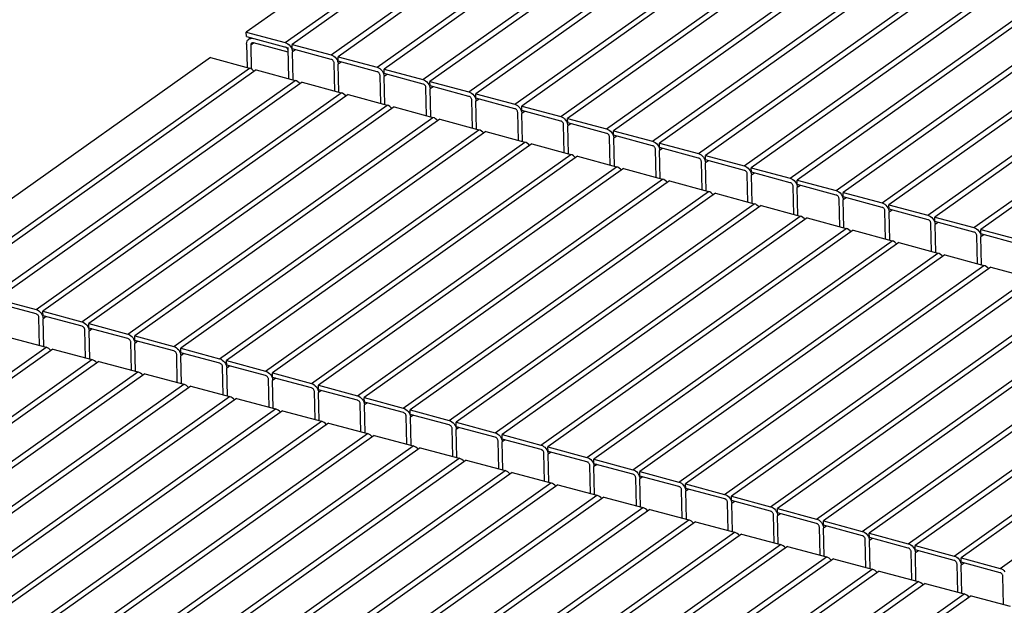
# Model space of a CAD drawing. Header units: millimetres. Extents: x 6 to 414, y 7 to 290.
# Tile 183 of 256: x 128.96 to 134.9, y 154.81 to 158.34. Entities that reach past the tile are written whole.
import ezdxf

# ---------------------------------------------------------------- set-up
doc = ezdxf.new("R2010")
doc.units = ezdxf.units.MM
doc.header["$LTSCALE"] = 23.1
doc.layers.get('0').update_dxf_attribs({"linetype": 'CONTINUOUS'})

msp = doc.modelspace()

# ---------------------------------------------------------------- linework, layer by layer
at = {"color": 7, "linetype": 'Continuous'}
for p, q in [((132.0591, 159.4991), (130.3247, 158.269)), ((130.5599, 158.2059), (132.2943, 159.436)), ((132.3364, 159.4248), (130.6019, 158.1946)), ((130.8371, 158.1315), (132.5716, 159.3616)), ((132.6136, 159.3504), (130.8791, 158.1202)), ((131.1144, 158.0571), (132.8488, 159.2872)), ((132.8908, 159.276), (131.1564, 158.0458)), ((131.3916, 157.9827), (133.126, 159.2128)), ((133.1681, 159.2016), (131.4336, 157.9714)), ((131.6688, 157.9083), (133.4033, 159.1385)), ((133.4453, 159.1272), (131.7108, 157.897)), ((131.946, 157.8339), (133.6805, 159.0641)), ((133.7225, 159.0528), (131.9881, 157.8226)), ((132.2233, 157.7595), (133.9577, 158.9897)), ((133.9997, 158.9784), (132.2653, 157.7482)), ((132.5005, 157.6851), (134.235, 158.9153)), ((134.277, 158.904), (132.5425, 157.6738)), ((132.7777, 157.6107), (134.5122, 158.8409)), ((134.5542, 158.8296), (132.8198, 157.5995)), ((133.055, 157.5363), (134.7894, 158.7665)), ((134.8314, 158.7552), (133.097, 157.5251)), ((133.3322, 157.4619), (135.0667, 158.6921)), ((135.1087, 158.6808), (133.3742, 157.4507)), ((133.6094, 157.3876), (135.3439, 158.6177)), ((135.3859, 158.6064), (133.6514, 157.3763)), ((133.8867, 157.3132), (135.6211, 158.5433)), ((135.6631, 158.5321), (133.9287, 157.3019)), ((134.1639, 157.2388), (135.8984, 158.4689)), ((135.9404, 158.4577), (134.2059, 157.2275)), ((134.4411, 157.1644), (136.1756, 158.3945)), ((136.2176, 158.3833), (134.4831, 157.1531)), ((134.7184, 157.09), (136.4528, 158.3202)), ((136.4948, 158.3089), (134.7604, 157.0787)), ((130.3253, 158.2421), (130.3247, 158.269)), ((130.3247, 158.269), (130.5599, 158.2059)), ((130.3253, 158.2421), (130.5773, 158.1745)), ((130.3512, 158.2352), (130.3394, 158.2269)), ((130.3264, 158.1974), (130.3297, 158.0557)), ((130.3688, 158.2028), (130.3516, 158.1906)), ((130.3516, 158.1906), (130.355, 158.0469)), ((130.578, 158.1476), (130.3679, 158.204)), ((130.5817, 157.988), (130.5773, 158.1745)), ((130.6025, 158.1677), (130.6019, 158.1946)), ((130.6019, 158.1946), (130.8371, 158.1315)), ((130.1079, 158.1152), (128.265, 156.8082)), ((130.1079, 158.1152), (130.3431, 158.0521)), ((130.5993, 158.168), (130.6018, 158.1591)), ((130.6018, 158.1591), (130.603, 158.1498)), ((130.8378, 158.1046), (130.6025, 158.1677)), ((130.6211, 158.1627), (130.603, 158.1498)), ((130.6069, 157.9813), (130.603, 158.1498)), ((130.8798, 158.0933), (130.8791, 158.1202)), ((130.8791, 158.1202), (131.1144, 158.0571)), ((130.859, 157.9137), (130.855, 158.0822)), ((130.8765, 158.0936), (130.8791, 158.0847)), ((130.8791, 158.0847), (130.8802, 158.0754)), ((131.115, 158.0302), (130.8798, 158.0933)), ((130.8984, 158.0883), (130.8802, 158.0754)), ((130.8842, 157.9069), (130.8802, 158.0754)), ((128.5002, 156.745), (130.3431, 158.0521)), ((130.3851, 158.0408), (128.5422, 156.7338)), ((130.3851, 158.0408), (130.6203, 157.9777)), ((131.1362, 157.8393), (131.1322, 158.0078)), ((131.1538, 158.0192), (131.1563, 158.0103)), ((131.1563, 158.0103), (131.1574, 158.001)), ((131.157, 158.0189), (131.1564, 158.0458)), ((131.1564, 158.0458), (131.3916, 157.9827)), ((131.3922, 157.9558), (131.157, 158.0189)), ((131.1756, 158.014), (131.1574, 158.001)), ((131.1614, 157.8325), (131.1574, 158.001)), ((128.7774, 156.6706), (130.6203, 157.9777)), ((130.6623, 157.9664), (128.8194, 156.6594)), ((130.6623, 157.9664), (130.8975, 157.9033)), ((131.431, 157.9448), (131.4335, 157.9359)), ((131.4335, 157.9359), (131.4346, 157.9267)), ((131.4342, 157.9446), (131.4336, 157.9714)), ((131.4336, 157.9714), (131.6688, 157.9083)), ((131.6695, 157.8814), (131.4342, 157.9446)), ((131.4528, 157.9396), (131.4346, 157.9267)), ((129.0547, 156.5963), (130.8975, 157.9033)), ((130.9395, 157.892), (129.0967, 156.585)), ((130.9395, 157.892), (131.1748, 157.8289)), ((131.4134, 157.7649), (131.4094, 157.9334)), ((131.4386, 157.7581), (131.4346, 157.9267)), ((131.7115, 157.8702), (131.7108, 157.897)), ((131.7108, 157.897), (131.946, 157.8339)), ((129.3319, 156.5219), (131.1748, 157.8289)), ((131.2168, 157.8176), (129.3739, 156.5106)), ((131.2168, 157.8176), (131.452, 157.7545)), ((131.6907, 157.6905), (131.6867, 157.859)), ((131.7082, 157.8704), (131.7108, 157.8615)), ((131.7108, 157.8615), (131.7119, 157.8523)), ((131.9467, 157.807), (131.7115, 157.8702)), ((131.7301, 157.8652), (131.7119, 157.8523)), ((131.7159, 157.6837), (131.7119, 157.8523)), ((131.9887, 157.7958), (131.9881, 157.8226)), ((131.9881, 157.8226), (132.2233, 157.7595)), ((131.9679, 157.6161), (131.9639, 157.7846)), ((131.9855, 157.796), (131.988, 157.7871)), ((131.988, 157.7871), (131.9891, 157.7779)), ((132.2239, 157.7327), (131.9887, 157.7958)), ((132.0073, 157.7908), (131.9891, 157.7779)), ((131.9931, 157.6093), (131.9891, 157.7779)), ((129.6091, 156.4475), (131.452, 157.7545)), ((131.494, 157.7432), (129.6511, 156.4362)), ((131.494, 157.7432), (131.7292, 157.6801)), ((132.2451, 157.5417), (132.2411, 157.7102)), ((132.2627, 157.7216), (132.2652, 157.7127)), ((132.2652, 157.7127), (132.2663, 157.7035)), ((132.2659, 157.7214), (132.2653, 157.7482)), ((132.2653, 157.7482), (132.5005, 157.6851)), ((132.5011, 157.6583), (132.2659, 157.7214)), ((132.2845, 157.7164), (132.2663, 157.7035)), ((132.2703, 157.5349), (132.2663, 157.7035)), ((129.8864, 156.3731), (131.7292, 157.6801)), ((131.7712, 157.6689), (129.9284, 156.3618)), ((131.7712, 157.6689), (132.0065, 157.6057)), ((132.5399, 157.6472), (132.5425, 157.6383)), ((132.5432, 157.647), (132.5425, 157.6738)), ((132.5425, 157.6738), (132.7777, 157.6107)), ((132.5425, 157.6383), (132.5436, 157.6291)), ((132.7784, 157.5839), (132.5432, 157.647)), ((132.5618, 157.642), (132.5436, 157.6291)), ((130.1636, 156.2987), (132.0065, 157.6057)), ((132.0485, 157.5945), (130.2056, 156.2874)), ((132.0485, 157.5945), (132.2837, 157.5313)), ((132.5224, 157.4673), (132.5184, 157.6358)), ((132.5476, 157.4605), (132.5436, 157.6291)), ((132.8204, 157.5726), (132.8198, 157.5995)), ((132.8198, 157.5995), (133.055, 157.5363)), ((130.4408, 156.2243), (132.2837, 157.5313)), ((132.3257, 157.5201), (130.4828, 156.213)), ((132.3257, 157.5201), (132.5609, 157.457)), ((132.7996, 157.3929), (132.7956, 157.5615)), ((132.8172, 157.5728), (132.8197, 157.5639)), ((132.8197, 157.5639), (132.8208, 157.5547)), ((133.0556, 157.5095), (132.8204, 157.5726)), ((132.839, 157.5676), (132.8208, 157.5547)), ((132.8248, 157.3862), (132.8208, 157.5547)), ((133.0976, 157.4982), (133.097, 157.5251)), ((133.097, 157.5251), (133.3322, 157.4619)), ((133.0768, 157.3185), (133.0728, 157.4871)), ((133.0944, 157.4984), (133.0969, 157.4895)), ((133.0969, 157.4895), (133.098, 157.4803)), ((133.3328, 157.4351), (133.0976, 157.4982)), ((133.1162, 157.4932), (133.098, 157.4803)), ((133.102, 157.3118), (133.098, 157.4803)), ((130.7181, 156.1499), (132.5609, 157.457)), ((132.6029, 157.4457), (130.7601, 156.1386)), ((132.6029, 157.4457), (132.8382, 157.3826)), ((133.3541, 157.2441), (133.3501, 157.4127)), ((133.3716, 157.424), (133.3742, 157.4151)), ((133.3749, 157.4238), (133.3742, 157.4507)), ((133.3742, 157.4507), (133.6094, 157.3876)), ((133.3742, 157.4151), (133.3753, 157.4059)), ((133.6101, 157.3607), (133.3749, 157.4238)), ((133.3935, 157.4188), (133.3753, 157.4059)), ((133.3793, 157.2374), (133.3753, 157.4059)), ((130.9953, 156.0755), (132.8382, 157.3826)), ((132.8802, 157.3713), (131.0373, 156.0642)), ((132.8802, 157.3713), (133.1154, 157.3082)), ((133.6488, 157.3497), (133.6514, 157.3408)), ((133.6521, 157.3494), (133.6514, 157.3763)), ((133.6514, 157.3763), (133.8867, 157.3132)), ((133.6514, 157.3408), (133.6525, 157.3315)), ((133.8873, 157.2863), (133.6521, 157.3494)), ((133.6707, 157.3444), (133.6525, 157.3315)), ((131.2725, 156.0011), (133.1154, 157.3082)), ((133.1574, 157.2969), (131.3145, 155.9898)), ((133.1574, 157.2969), (133.3926, 157.2338)), ((133.6313, 157.1697), (133.6273, 157.3383)), ((133.6565, 157.163), (133.6525, 157.3315)), ((133.9293, 157.275), (133.9287, 157.3019)), ((133.9287, 157.3019), (134.1639, 157.2388)), ((131.5498, 155.9267), (133.3926, 157.2338)), ((133.4346, 157.2225), (131.5918, 155.9155)), ((133.4346, 157.2225), (133.6699, 157.1594)), ((133.9085, 157.0953), (133.9045, 157.2639)), ((133.9261, 157.2753), (133.9286, 157.2664)), ((133.9286, 157.2664), (133.9297, 157.2571)), ((134.1645, 157.2119), (133.9293, 157.275)), ((133.9479, 157.27), (133.9297, 157.2571)), ((133.9337, 157.0886), (133.9297, 157.2571)), ((134.2065, 157.2006), (134.2059, 157.2275)), ((134.2059, 157.2275), (134.4411, 157.1644)), ((134.1858, 157.021), (134.1818, 157.1895)), ((134.2033, 157.2009), (134.2059, 157.192)), ((134.2059, 157.192), (134.207, 157.1827)), ((134.4418, 157.1375), (134.2065, 157.2006)), ((134.2252, 157.1956), (134.207, 157.1827)), ((134.211, 157.0142), (134.207, 157.1827)), ((131.827, 155.8523), (133.6699, 157.1594)), ((133.7119, 157.1481), (131.869, 155.8411)), ((133.7119, 157.1481), (133.9471, 157.085)), ((134.463, 156.9466), (134.459, 157.1151)), ((134.4805, 157.1265), (134.4831, 157.1176)), ((134.4838, 157.1262), (134.4831, 157.1531)), ((134.4831, 157.1531), (134.7184, 157.09)), ((134.4831, 157.1176), (134.4842, 157.1083)), ((134.719, 157.0631), (134.4838, 157.1262)), ((134.5024, 157.1213), (134.4842, 157.1083)), ((134.4882, 156.9398), (134.4842, 157.1083)), ((132.1042, 155.7779), (133.9471, 157.085)), ((133.9891, 157.0737), (132.1462, 155.7667)), ((133.9891, 157.0737), (134.2243, 157.0106)), ((134.7578, 157.0521), (134.7603, 157.0432)), ((134.7603, 157.0432), (134.7614, 157.034)), ((134.761, 157.0519), (134.7604, 157.0787)), ((134.7604, 157.0787), (134.9956, 157.0156)), ((134.9962, 156.9887), (134.761, 157.0519)), ((134.7796, 157.0469), (134.7614, 157.034)), ((132.3815, 155.7036), (134.2243, 157.0106)), ((134.2663, 156.9993), (132.4235, 155.6923)), ((134.2663, 156.9993), (134.5016, 156.9362)), ((134.7402, 156.8722), (134.7362, 157.0407)), ((134.7654, 156.8654), (134.7614, 157.034)), ((132.6587, 155.6292), (134.5016, 156.9362)), ((134.5436, 156.9249), (132.7007, 155.6179)), ((134.5436, 156.9249), (134.7788, 156.8618)), ((132.9359, 155.5548), (134.7788, 156.8618)), ((134.8208, 156.8506), (132.9779, 155.5435)), ((134.8208, 156.8506), (135.056, 156.7874)), ((133.2132, 155.4804), (135.056, 156.7874)), ((135.098, 156.7762), (133.2552, 155.4691)), ((133.4904, 155.406), (135.3333, 156.713)), ((135.3753, 156.7018), (133.5324, 155.3947)), ((128.8194, 156.6594), (129.0547, 156.5963)), ((129.0553, 156.5694), (128.8201, 156.6325)), ((133.7676, 155.3316), (135.6105, 156.6386)), ((135.6525, 156.6274), (133.8096, 155.3203)), ((129.0973, 156.5581), (129.0967, 156.585)), ((129.0967, 156.585), (129.3319, 156.5219)), ((129.0765, 156.3784), (129.0725, 156.547)), ((129.0941, 156.5584), (129.0966, 156.5495)), ((129.0966, 156.5495), (129.0977, 156.5402)), ((129.3325, 156.495), (129.0973, 156.5581)), ((129.1159, 156.5531), (129.0977, 156.5402)), ((129.1017, 156.3717), (129.0977, 156.5402)), ((129.3745, 156.4837), (129.3739, 156.5106)), ((129.3739, 156.5106), (129.6091, 156.4475)), ((134.0449, 155.2572), (135.8877, 156.5643)), ((135.9297, 156.553), (134.0869, 155.2459)), ((129.3538, 156.304), (129.3498, 156.4726)), ((129.3713, 156.484), (129.3739, 156.4751)), ((129.3739, 156.4751), (129.375, 156.4658)), ((129.6098, 156.4206), (129.3745, 156.4837)), ((129.3932, 156.4787), (129.375, 156.4658)), ((129.379, 156.2973), (129.375, 156.4658)), ((134.3221, 155.1828), (136.165, 156.4899)), ((136.207, 156.4786), (134.3641, 155.1715)), ((128.8799, 156.4312), (129.1151, 156.3681)), ((129.631, 156.2297), (129.627, 156.3982)), ((129.6485, 156.4096), (129.6511, 156.4007)), ((129.6518, 156.4093), (129.6511, 156.4362)), ((129.6511, 156.4362), (129.8864, 156.3731)), ((129.6511, 156.4007), (129.6522, 156.3914)), ((129.887, 156.3462), (129.6518, 156.4093)), ((129.6704, 156.4043), (129.6522, 156.3914)), ((129.6562, 156.2229), (129.6522, 156.3914)), ((134.5993, 155.1084), (136.4422, 156.4155)), ((136.4842, 156.4042), (134.6413, 155.0971)), ((127.3806, 155.1379), (129.1151, 156.3681)), ((129.1571, 156.3568), (127.4226, 155.1267)), ((129.1571, 156.3568), (129.3923, 156.2937)), ((129.9258, 156.3352), (129.9283, 156.3263)), ((129.929, 156.335), (129.9284, 156.3618)), ((129.9284, 156.3618), (130.1636, 156.2987)), ((130.1642, 156.2718), (129.929, 156.335)), ((129.9476, 156.33), (129.9294, 156.317)), ((134.8766, 155.034), (136.7194, 156.3411)), ((127.6579, 155.0635), (129.3923, 156.2937)), ((129.4343, 156.2824), (127.6999, 155.0523)), ((129.4343, 156.2824), (129.6696, 156.2193)), ((129.9082, 156.1553), (129.9042, 156.3238)), ((129.9283, 156.3263), (129.9294, 156.317)), ((129.9334, 156.1485), (129.9294, 156.317)), ((130.2062, 156.2606), (130.2056, 156.2874)), ((130.2056, 156.2874), (130.4408, 156.2243)), ((127.9351, 154.9891), (129.6696, 156.2193)), ((130.1855, 156.0809), (130.1815, 156.2494)), ((130.203, 156.2608), (130.2056, 156.2519)), ((130.2056, 156.2519), (130.2067, 156.2427)), ((130.4415, 156.1974), (130.2062, 156.2606)), ((130.2249, 156.2556), (130.2067, 156.2427)), ((130.2107, 156.0741), (130.2067, 156.2427)), ((130.4835, 156.1862), (130.4828, 156.213)), ((130.4828, 156.213), (130.7181, 156.1499)), ((129.7116, 156.208), (127.9771, 154.9779)), ((129.7116, 156.208), (129.9468, 156.1449)), ((130.4627, 156.0065), (130.4587, 156.175)), ((130.4802, 156.1864), (130.4828, 156.1775)), ((130.4828, 156.1775), (130.4839, 156.1683)), ((130.7187, 156.123), (130.4835, 156.1862)), ((130.5021, 156.1812), (130.4839, 156.1683)), ((130.4879, 155.9997), (130.4839, 156.1683)), ((128.2123, 154.9148), (129.9468, 156.1449)), ((129.9888, 156.1336), (128.2543, 154.9035)), ((129.9888, 156.1336), (130.224, 156.0705)), ((130.7399, 155.9321), (130.7359, 156.1006)), ((130.7575, 156.112), (130.76, 156.1031)), ((130.76, 156.1031), (130.7611, 156.0939)), ((130.7607, 156.1118), (130.7601, 156.1386)), ((130.7601, 156.1386), (130.9953, 156.0755)), ((130.9959, 156.0487), (130.7607, 156.1118)), ((130.7793, 156.1068), (130.7611, 156.0939)), ((130.7651, 155.9253), (130.7611, 156.0939)), ((128.4896, 154.8404), (130.224, 156.0705)), ((130.266, 156.0593), (128.5316, 154.8291)), ((130.266, 156.0593), (130.5013, 155.9961)), ((131.0347, 156.0376), (131.0373, 156.0287)), ((131.0379, 156.0374), (131.0373, 156.0642)), ((131.0373, 156.0642), (131.2725, 156.0011)), ((131.2732, 155.9743), (131.0379, 156.0374)), ((131.0566, 156.0324), (131.0384, 156.0195)), ((128.7668, 154.766), (130.5013, 155.9961)), ((130.5433, 155.9849), (128.8088, 154.7547)), ((130.5433, 155.9849), (130.7785, 155.9217)), ((131.0172, 155.8577), (131.0132, 156.0262)), ((131.0373, 156.0287), (131.0384, 156.0195)), ((131.0424, 155.8509), (131.0384, 156.0195)), ((131.3152, 155.963), (131.3145, 155.9898)), ((131.3145, 155.9898), (131.5498, 155.9267)), ((129.044, 154.6916), (130.7785, 155.9217)), ((131.2944, 155.7833), (131.2904, 155.9519)), ((131.3119, 155.9632), (131.3145, 155.9543)), ((131.3145, 155.9543), (131.3156, 155.9451)), ((131.5504, 155.8999), (131.3152, 155.963)), ((131.3338, 155.958), (131.3156, 155.9451)), ((131.3196, 155.7765), (131.3156, 155.9451)), ((131.5924, 155.8886), (131.5918, 155.9155)), ((131.5918, 155.9155), (131.827, 155.8523)), ((130.8205, 155.9105), (129.086, 154.6803)), ((130.8205, 155.9105), (131.0557, 155.8473)), ((131.5716, 155.7089), (131.5676, 155.8775)), ((131.5892, 155.8888), (131.5917, 155.8799)), ((131.5917, 155.8799), (131.5928, 155.8707)), ((131.8276, 155.8255), (131.5924, 155.8886)), ((131.611, 155.8836), (131.5928, 155.8707)), ((131.5968, 155.7022), (131.5928, 155.8707)), ((129.3213, 154.6172), (131.0557, 155.8473)), ((131.0977, 155.8361), (129.3633, 154.6059)), ((131.0977, 155.8361), (131.333, 155.773)), ((131.8489, 155.6345), (131.8449, 155.8031)), ((131.8664, 155.8144), (131.869, 155.8055)), ((131.8696, 155.8142), (131.869, 155.8411)), ((131.869, 155.8411), (132.1042, 155.7779)), ((131.869, 155.8055), (131.8701, 155.7963)), ((132.1049, 155.7511), (131.8696, 155.8142)), ((131.8883, 155.8092), (131.8701, 155.7963)), ((131.8741, 155.6278), (131.8701, 155.7963)), ((129.5985, 154.5428), (131.333, 155.773)), ((131.375, 155.7617), (129.6405, 154.5315)), ((131.375, 155.7617), (131.6102, 155.6986)), ((132.1436, 155.74), (132.1462, 155.7311)), ((132.1469, 155.7398), (132.1462, 155.7667)), ((132.1462, 155.7667), (132.3815, 155.7036)), ((132.3821, 155.6767), (132.1469, 155.7398)), ((132.1655, 155.7348), (132.1473, 155.7219)), ((129.8757, 154.4684), (131.6102, 155.6986)), ((131.6522, 155.6873), (129.9177, 154.4571)), ((131.6522, 155.6873), (131.8874, 155.6242)), ((132.1261, 155.5601), (132.1221, 155.7287)), ((132.1462, 155.7311), (132.1473, 155.7219)), ((132.1513, 155.5534), (132.1473, 155.7219)), ((132.4241, 155.6654), (132.4235, 155.6923)), ((132.4235, 155.6923), (132.6587, 155.6292)), ((130.153, 154.394), (131.8874, 155.6242)), ((132.4033, 155.4857), (132.3993, 155.6543)), ((132.4209, 155.6657), (132.4234, 155.6568)), ((132.4234, 155.6568), (132.4245, 155.6475)), ((132.6593, 155.6023), (132.4241, 155.6654)), ((132.4427, 155.6604), (132.4245, 155.6475)), ((132.4285, 155.479), (132.4245, 155.6475)), ((132.7013, 155.591), (132.7007, 155.6179)), ((132.7007, 155.6179), (132.9359, 155.5548)), ((131.9294, 155.6129), (130.195, 154.3827)), ((131.9294, 155.6129), (132.1647, 155.5498)), ((132.6806, 155.4113), (132.6766, 155.5799)), ((132.6981, 155.5913), (132.7007, 155.5824)), ((132.7007, 155.5824), (132.7018, 155.5731)), ((132.9366, 155.5279), (132.7013, 155.591)), ((132.72, 155.586), (132.7018, 155.5731)), ((132.7058, 155.4046), (132.7018, 155.5731)), ((130.4302, 154.3196), (132.1647, 155.5498)), ((132.2067, 155.5385), (130.4722, 154.3083)), ((132.2067, 155.5385), (132.4419, 155.4754)), ((132.9578, 155.337), (132.9538, 155.5055)), ((132.9753, 155.5169), (132.9779, 155.508)), ((132.9786, 155.5166), (132.9779, 155.5435)), ((132.9779, 155.5435), (133.2132, 155.4804)), ((132.9779, 155.508), (132.979, 155.4987)), ((133.2138, 155.4535), (132.9786, 155.5166)), ((132.9972, 155.5116), (132.979, 155.4987)), ((132.983, 155.3302), (132.979, 155.4987)), ((130.7074, 154.2452), (132.4419, 155.4754)), ((132.4839, 155.4641), (130.7494, 154.234)), ((132.4839, 155.4641), (132.7191, 155.401)), ((133.2526, 155.4425), (133.2551, 155.4336)), ((133.2558, 155.4423), (133.2552, 155.4691)), ((133.2552, 155.4691), (133.4904, 155.406)), ((133.491, 155.3791), (133.2558, 155.4423)), ((133.2744, 155.4373), (133.2562, 155.4243)), ((130.9847, 154.1708), (132.7191, 155.401)), ((132.7611, 155.3897), (131.0267, 154.1596)), ((132.7611, 155.3897), (132.9964, 155.3266)), ((133.235, 155.2626), (133.231, 155.4311)), ((133.2551, 155.4336), (133.2562, 155.4243)), ((133.2602, 155.2558), (133.2562, 155.4243)), ((133.533, 155.3679), (133.5324, 155.3947)), ((133.5324, 155.3947), (133.7676, 155.3316)), ((131.2619, 154.0964), (132.9964, 155.3266)), ((133.5122, 155.1882), (133.5083, 155.3567)), ((133.5298, 155.3681), (133.5323, 155.3592)), ((133.5323, 155.3592), (133.5335, 155.35)), ((133.7683, 155.3047), (133.533, 155.3679)), ((133.5517, 155.3629), (133.5335, 155.35)), ((133.5375, 155.1814), (133.5335, 155.35)), ((133.8103, 155.2935), (133.8096, 155.3203)), ((133.8096, 155.3203), (134.0449, 155.2572)), ((133.0384, 155.3153), (131.3039, 154.0852)), ((133.0384, 155.3153), (133.2736, 155.2522)), ((133.7895, 155.1138), (133.7855, 155.2823)), ((133.807, 155.2937), (133.8096, 155.2848)), ((133.8096, 155.2848), (133.8107, 155.2756)), ((134.0455, 155.2303), (133.8103, 155.2935)), ((133.8289, 155.2885), (133.8107, 155.2756)), ((133.8147, 155.107), (133.8107, 155.2756)), ((131.5391, 154.0221), (133.2736, 155.2522)), ((133.3156, 155.2409), (131.5811, 154.0108)), ((133.3156, 155.2409), (133.5508, 155.1778)), ((134.0667, 155.0394), (134.0627, 155.2079)), ((134.0843, 155.2193), (134.0868, 155.2104)), ((134.0868, 155.2104), (134.0879, 155.2012)), ((134.0875, 155.2191), (134.0869, 155.2459)), ((134.0869, 155.2459), (134.3221, 155.1828)), ((134.3227, 155.156), (134.0875, 155.2191)), ((134.1061, 155.2141), (134.0879, 155.2012)), ((134.0919, 155.0326), (134.0879, 155.2012)), ((131.8164, 153.9477), (133.5508, 155.1778)), ((133.5928, 155.1666), (131.8584, 153.9364)), ((133.5928, 155.1666), (133.8281, 155.1034)), ((134.3615, 155.1449), (134.364, 155.136)), ((134.3647, 155.1447), (134.3641, 155.1715)), ((134.3641, 155.1715), (134.5993, 155.1084)), ((134.6, 155.0816), (134.3647, 155.1447)), ((134.3834, 155.1397), (134.3652, 155.1268)), ((132.0936, 153.8733), (133.8281, 155.1034)), ((133.8701, 155.0922), (132.1356, 153.862)), ((133.8701, 155.0922), (134.1053, 155.029)), ((134.3439, 154.965), (134.34, 155.1335)), ((134.364, 155.136), (134.3652, 155.1268)), ((134.3691, 154.9582), (134.3652, 155.1268)), ((134.642, 155.0703), (134.6413, 155.0971)), ((134.6413, 155.0971), (134.8766, 155.034)), ((132.3708, 153.7989), (134.1053, 155.029)), ((134.6212, 154.8906), (134.6172, 155.0592)), ((134.6387, 155.0705), (134.6413, 155.0616)), ((134.6413, 155.0616), (134.6424, 155.0524)), ((134.8772, 155.0072), (134.642, 155.0703)), ((134.6606, 155.0653), (134.6424, 155.0524)), ((134.6464, 154.8838), (134.6424, 155.0524)), ((134.1473, 155.0178), (132.4128, 153.7876)), ((134.1473, 155.0178), (134.3825, 154.9546)), ((134.8984, 154.8162), (134.8944, 154.9848)), ((132.6481, 153.7245), (134.3825, 154.9546)), ((134.4245, 154.9434), (132.6901, 153.7132)), ((134.4245, 154.9434), (134.6597, 154.8803)), ((132.9253, 153.6501), (134.6597, 154.8803)), ((134.7018, 154.869), (132.9673, 153.6388)), ((134.7018, 154.869), (134.937, 154.8059))]:
    msp.add_line(p, q, dxfattribs=at)
for points in [[(130.3394, 158.2269), (130.3441, 158.2295), (130.3512, 158.2317), (130.3589, 158.2322), (130.3673, 158.2309)], [(130.3264, 158.1974), (130.327, 158.2061), (130.3292, 158.2138), (130.3329, 158.2204), (130.3379, 158.2257), (130.3394, 158.2269)], [(130.3568, 158.2024), (130.3562, 158.2019), (130.3542, 158.1998), (130.3527, 158.1972), (130.3518, 158.1941), (130.3516, 158.1906)], [(130.3679, 158.204), (130.3646, 158.2045), (130.3615, 158.2043), (130.3586, 158.2035), (130.3568, 158.2024)], [(130.5599, 158.2059), (130.5683, 158.2026), (130.5762, 158.198), (130.5835, 158.192), (130.5899, 158.1848)], [(130.57, 158.1734), (130.567, 158.1759), (130.5639, 158.1777), (130.5605, 158.179)], [(130.5777, 158.1566), (130.5773, 158.1603), (130.5763, 158.1638), (130.5747, 158.1673), (130.5725, 158.1706), (130.57, 158.1734)], [(130.5899, 158.1848), (130.5952, 158.1767), (130.5993, 158.168)], [(130.8371, 158.1315), (130.8456, 158.1282), (130.8534, 158.1237), (130.8607, 158.1176), (130.8671, 158.1104)], [(130.855, 158.0822), (130.8545, 158.0859), (130.8535, 158.0895), (130.8519, 158.0929), (130.8498, 158.0962), (130.8472, 158.0991), (130.8443, 158.1015), (130.8411, 158.1033), (130.8378, 158.1046)], [(130.8671, 158.1104), (130.8725, 158.1023), (130.8765, 158.0936)], [(131.1144, 158.0571), (131.1228, 158.0539), (131.1306, 158.0493), (131.1379, 158.0432), (131.1444, 158.036)], [(130.3594, 158.0443), (130.3515, 158.0489), (130.3431, 158.0521)], [(130.3726, 158.0315), (130.3667, 158.0382), (130.3594, 158.0443)], [(131.1322, 158.0078), (131.1318, 158.0115), (131.1308, 158.0151), (131.1291, 158.0185), (131.127, 158.0218), (131.1244, 158.0247), (131.1215, 158.0271), (131.1184, 158.0289), (131.115, 158.0302)], [(131.1444, 158.036), (131.1497, 158.0279), (131.1538, 158.0192)], [(130.6366, 157.9699), (130.6288, 157.9745), (130.6203, 157.9777)], [(130.6496, 157.9574), (130.6439, 157.9638), (130.6366, 157.9699)], [(131.3916, 157.9827), (131.4, 157.9795), (131.4079, 157.9749), (131.4152, 157.9688), (131.4216, 157.9616)], [(131.4094, 157.9334), (131.409, 157.9371), (131.408, 157.9407), (131.4064, 157.9442), (131.4042, 157.9474), (131.4017, 157.9503), (131.3987, 157.9527), (131.3956, 157.9545), (131.3922, 157.9558)], [(131.4216, 157.9616), (131.4269, 157.9535), (131.431, 157.9448)], [(130.9138, 157.8955), (130.906, 157.9001), (130.8975, 157.9033)], [(130.9268, 157.883), (130.9211, 157.8894), (130.9138, 157.8955)], [(131.6688, 157.9083), (131.6773, 157.9051), (131.6851, 157.9005), (131.6924, 157.8944), (131.6988, 157.8872)], [(131.6867, 157.859), (131.6862, 157.8627), (131.6852, 157.8663), (131.6836, 157.8698), (131.6815, 157.873), (131.6789, 157.8759), (131.676, 157.8783), (131.6728, 157.8801), (131.6695, 157.8814)], [(131.6988, 157.8872), (131.7042, 157.8791), (131.7082, 157.8704)], [(131.1911, 157.8211), (131.1832, 157.8257), (131.1748, 157.8289)], [(131.2041, 157.8086), (131.1984, 157.815), (131.1911, 157.8211)], [(131.946, 157.8339), (131.9545, 157.8307), (131.9623, 157.8261), (131.9696, 157.82), (131.9761, 157.8128)], [(131.9639, 157.7846), (131.9635, 157.7883), (131.9624, 157.7919), (131.9608, 157.7954), (131.9587, 157.7986), (131.9561, 157.8015), (131.9532, 157.8039), (131.9501, 157.8058), (131.9467, 157.807)], [(131.9761, 157.8128), (131.9814, 157.8047), (131.9855, 157.796)], [(132.2233, 157.7595), (132.2317, 157.7563), (132.2396, 157.7517), (132.2469, 157.7456), (132.2533, 157.7384)], [(131.4683, 157.7467), (131.4605, 157.7513), (131.452, 157.7545)], [(131.4813, 157.7342), (131.4756, 157.7406), (131.4683, 157.7467)], [(132.2411, 157.7102), (132.2407, 157.7139), (132.2397, 157.7175), (132.2381, 157.721), (132.2359, 157.7242), (132.2333, 157.7271), (132.2304, 157.7295), (132.2273, 157.7314), (132.2239, 157.7327)], [(132.2533, 157.7384), (132.2586, 157.7303), (132.2627, 157.7216)], [(131.7455, 157.6723), (131.7377, 157.6769), (131.7292, 157.6801)], [(131.7585, 157.6598), (131.7528, 157.6662), (131.7455, 157.6723)], [(132.5005, 157.6851), (132.509, 157.6819), (132.5168, 157.6773), (132.5241, 157.6712), (132.5305, 157.664)], [(132.5184, 157.6358), (132.5179, 157.6395), (132.5169, 157.6431), (132.5153, 157.6466), (132.5132, 157.6498), (132.5106, 157.6527), (132.5077, 157.6551), (132.5045, 157.657), (132.5011, 157.6583)], [(132.5305, 157.664), (132.5359, 157.6559), (132.5399, 157.6472)], [(132.0228, 157.5979), (132.0149, 157.6025), (132.0065, 157.6057)], [(132.0358, 157.5855), (132.03, 157.5919), (132.0228, 157.5979)], [(132.7777, 157.6107), (132.7862, 157.6075), (132.794, 157.6029), (132.8013, 157.5968), (132.8078, 157.5896)], [(132.7956, 157.5615), (132.7952, 157.5651), (132.7941, 157.5687), (132.7925, 157.5722), (132.7904, 157.5754), (132.7878, 157.5783), (132.7849, 157.5807), (132.7818, 157.5826), (132.7784, 157.5839)], [(132.8078, 157.5896), (132.8131, 157.5815), (132.8172, 157.5728)], [(132.3, 157.5235), (132.2922, 157.5281), (132.2837, 157.5313)], [(132.313, 157.5111), (132.3073, 157.5175), (132.3, 157.5235)], [(133.055, 157.5363), (133.0634, 157.5331), (133.0713, 157.5285), (133.0786, 157.5225), (133.085, 157.5153)], [(133.0728, 157.4871), (133.0724, 157.4908), (133.0714, 157.4943), (133.0697, 157.4978), (133.0676, 157.501), (133.065, 157.5039), (133.0621, 157.5064), (133.059, 157.5082), (133.0556, 157.5095)], [(133.085, 157.5153), (133.0903, 157.5071), (133.0944, 157.4984)], [(133.3322, 157.4619), (133.3407, 157.4587), (133.3485, 157.4541), (133.3558, 157.4481), (133.3622, 157.4409)], [(132.5772, 157.4491), (132.5694, 157.4537), (132.5609, 157.457)], [(132.5902, 157.4367), (132.5845, 157.4431), (132.5772, 157.4491)], [(133.3501, 157.4127), (133.3496, 157.4164), (133.3486, 157.4199), (133.347, 157.4234), (133.3449, 157.4267), (133.3423, 157.4295), (133.3394, 157.432), (133.3362, 157.4338), (133.3328, 157.4351)], [(133.3622, 157.4409), (133.3675, 157.4328), (133.3716, 157.424)], [(132.8545, 157.3748), (132.8466, 157.3793), (132.8382, 157.3826)], [(132.8675, 157.3623), (132.8617, 157.3687), (132.8545, 157.3748)], [(133.6094, 157.3876), (133.6179, 157.3843), (133.6257, 157.3797), (133.633, 157.3737), (133.6395, 157.3665)], [(133.6273, 157.3383), (133.6269, 157.342), (133.6258, 157.3455), (133.6242, 157.349), (133.6221, 157.3523), (133.6195, 157.3551), (133.6166, 157.3576), (133.6135, 157.3594), (133.6101, 157.3607)], [(133.6395, 157.3665), (133.6448, 157.3584), (133.6488, 157.3497)], [(133.1317, 157.3004), (133.1239, 157.3049), (133.1154, 157.3082)], [(133.1447, 157.2879), (133.139, 157.2943), (133.1317, 157.3004)], [(133.8867, 157.3132), (133.8951, 157.3099), (133.903, 157.3053), (133.9103, 157.2993), (133.9167, 157.2921)], [(133.9045, 157.2639), (133.9041, 157.2676), (133.9031, 157.2711), (133.9014, 157.2746), (133.8993, 157.2779), (133.8967, 157.2808), (133.8938, 157.2832), (133.8907, 157.285), (133.8873, 157.2863)], [(133.9167, 157.2921), (133.922, 157.284), (133.9261, 157.2753)], [(133.4089, 157.226), (133.4011, 157.2306), (133.3926, 157.2338)], [(133.4219, 157.2135), (133.4162, 157.2199), (133.4089, 157.226)], [(134.1639, 157.2388), (134.1724, 157.2355), (134.1802, 157.231), (134.1875, 157.2249), (134.1939, 157.2177)], [(134.1818, 157.1895), (134.1813, 157.1932), (134.1803, 157.1968), (134.1787, 157.2002), (134.1765, 157.2035), (134.174, 157.2064), (134.1711, 157.2088), (134.1679, 157.2106), (134.1645, 157.2119)], [(134.1939, 157.2177), (134.1992, 157.2096), (134.2033, 157.2009)], [(134.4411, 157.1644), (134.4496, 157.1612), (134.4574, 157.1566), (134.4647, 157.1505), (134.4712, 157.1433)], [(133.6861, 157.1516), (133.6783, 157.1562), (133.6699, 157.1594)], [(133.6992, 157.1391), (133.6934, 157.1455), (133.6861, 157.1516)], [(134.459, 157.1151), (134.4586, 157.1188), (134.4575, 157.1224), (134.4559, 157.1258), (134.4538, 157.1291), (134.4512, 157.132), (134.4483, 157.1344), (134.4452, 157.1362), (134.4418, 157.1375)], [(134.4712, 157.1433), (134.4765, 157.1352), (134.4805, 157.1265)], [(133.9634, 157.0772), (133.9556, 157.0818), (133.9471, 157.085)], [(133.9764, 157.0647), (133.9707, 157.0711), (133.9634, 157.0772)], [(134.7184, 157.09), (134.7268, 157.0868), (134.7347, 157.0822), (134.7419, 157.0761), (134.7484, 157.0689)], [(134.7362, 157.0407), (134.7358, 157.0444), (134.7348, 157.048), (134.7331, 157.0515), (134.731, 157.0547), (134.7284, 157.0576), (134.7255, 157.06), (134.7224, 157.0618), (134.719, 157.0631)], [(134.7484, 157.0689), (134.7537, 157.0608), (134.7578, 157.0521)], [(134.2406, 157.0028), (134.2328, 157.0074), (134.2243, 157.0106)], [(134.2536, 156.9903), (134.2479, 156.9967), (134.2406, 157.0028)], [(134.5178, 156.9284), (134.51, 156.933), (134.5016, 156.9362)], [(134.5309, 156.9159), (134.5251, 156.9223), (134.5178, 156.9284)], [(134.7951, 156.854), (134.7873, 156.8586), (134.7788, 156.8618)], [(134.8081, 156.8415), (134.8024, 156.8479), (134.7951, 156.854)], [(129.0547, 156.5963), (129.0631, 156.593), (129.071, 156.5884), (129.0783, 156.5824), (129.0847, 156.5752)], [(129.0725, 156.547), (129.0721, 156.5507), (129.0711, 156.5542), (129.0694, 156.5577), (129.0673, 156.561), (129.0647, 156.5638), (129.0618, 156.5663), (129.0587, 156.5681), (129.0553, 156.5694)], [(129.0847, 156.5752), (129.09, 156.5671), (129.0941, 156.5584)], [(129.3319, 156.5219), (129.3404, 156.5186), (129.3482, 156.5141), (129.3555, 156.508), (129.3619, 156.5008)], [(129.3498, 156.4726), (129.3493, 156.4763), (129.3483, 156.4798), (129.3467, 156.4833), (129.3445, 156.4866), (129.342, 156.4895), (129.3391, 156.4919), (129.3359, 156.4937), (129.3325, 156.495)], [(129.3619, 156.5008), (129.3672, 156.4927), (129.3713, 156.484)], [(129.6091, 156.4475), (129.6176, 156.4442), (129.6254, 156.4397), (129.6327, 156.4336), (129.6392, 156.4264)], [(129.627, 156.3982), (129.6266, 156.4019), (129.6255, 156.4055), (129.6239, 156.4089), (129.6218, 156.4122), (129.6192, 156.4151), (129.6163, 156.4175), (129.6132, 156.4193), (129.6098, 156.4206)], [(129.6392, 156.4264), (129.6445, 156.4183), (129.6485, 156.4096)], [(129.1314, 156.3603), (129.1236, 156.3649), (129.1151, 156.3681)], [(129.1444, 156.3478), (129.1387, 156.3542), (129.1314, 156.3603)], [(129.8864, 156.3731), (129.8948, 156.3699), (129.9027, 156.3653), (129.91, 156.3592), (129.9164, 156.352)], [(129.9042, 156.3238), (129.9038, 156.3275), (129.9028, 156.3311), (129.9011, 156.3345), (129.899, 156.3378), (129.8964, 156.3407), (129.8935, 156.3431), (129.8904, 156.3449), (129.887, 156.3462)], [(129.9164, 156.352), (129.9217, 156.3439), (129.9258, 156.3352)], [(129.4086, 156.2859), (129.4008, 156.2905), (129.3923, 156.2937)], [(129.4216, 156.2734), (129.4159, 156.2798), (129.4086, 156.2859)], [(130.1636, 156.2987), (130.1721, 156.2955), (130.1799, 156.2909), (130.1872, 156.2848), (130.1936, 156.2776)], [(130.1815, 156.2494), (130.181, 156.2531), (130.18, 156.2567), (130.1784, 156.2602), (130.1762, 156.2634), (130.1737, 156.2663), (130.1708, 156.2687), (130.1676, 156.2705), (130.1642, 156.2718)], [(130.1936, 156.2776), (130.1989, 156.2695), (130.203, 156.2608)], [(129.6858, 156.2115), (129.678, 156.2161), (129.6696, 156.2193)], [(129.6989, 156.199), (129.6931, 156.2054), (129.6858, 156.2115)], [(130.4408, 156.2243), (130.4493, 156.2211), (130.4571, 156.2165), (130.4644, 156.2104), (130.4709, 156.2032)], [(130.4587, 156.175), (130.4583, 156.1787), (130.4572, 156.1823), (130.4556, 156.1858), (130.4535, 156.189), (130.4509, 156.1919), (130.448, 156.1943), (130.4449, 156.1962), (130.4415, 156.1974)], [(130.4709, 156.2032), (130.4762, 156.1951), (130.4802, 156.1864)], [(130.7181, 156.1499), (130.7265, 156.1467), (130.7344, 156.1421), (130.7416, 156.136), (130.7481, 156.1288)], [(129.9631, 156.1371), (129.9553, 156.1417), (129.9468, 156.1449)], [(129.9761, 156.1246), (129.9704, 156.131), (129.9631, 156.1371)], [(130.7359, 156.1006), (130.7355, 156.1043), (130.7345, 156.1079), (130.7328, 156.1114), (130.7307, 156.1146), (130.7281, 156.1175), (130.7252, 156.1199), (130.7221, 156.1218), (130.7187, 156.123)], [(130.7481, 156.1288), (130.7534, 156.1207), (130.7575, 156.112)], [(130.2403, 156.0627), (130.2325, 156.0673), (130.224, 156.0705)], [(130.2533, 156.0502), (130.2476, 156.0566), (130.2403, 156.0627)], [(130.9953, 156.0755), (131.0038, 156.0723), (131.0116, 156.0677), (131.0189, 156.0616), (131.0253, 156.0544)], [(131.0132, 156.0262), (131.0127, 156.0299), (131.0117, 156.0335), (131.0101, 156.037), (131.0079, 156.0402), (131.0054, 156.0431), (131.0025, 156.0455), (130.9993, 156.0474), (130.9959, 156.0487)], [(131.0253, 156.0544), (131.0306, 156.0463), (131.0347, 156.0376)], [(130.5175, 155.9883), (130.5097, 155.9929), (130.5013, 155.9961)], [(130.5306, 155.9758), (130.5248, 155.9823), (130.5175, 155.9883)], [(131.2725, 156.0011), (131.281, 155.9979), (131.2888, 155.9933), (131.2961, 155.9872), (131.3025, 155.98)], [(131.2904, 155.9519), (131.29, 155.9555), (131.2889, 155.9591), (131.2873, 155.9626), (131.2852, 155.9658), (131.2826, 155.9687), (131.2797, 155.9711), (131.2766, 155.973), (131.2732, 155.9743)], [(131.3025, 155.98), (131.3079, 155.9719), (131.3119, 155.9632)], [(130.7948, 155.9139), (130.787, 155.9185), (130.7785, 155.9217)], [(130.8078, 155.9015), (130.8021, 155.9079), (130.7948, 155.9139)], [(131.5498, 155.9267), (131.5582, 155.9235), (131.566, 155.9189), (131.5733, 155.9128), (131.5798, 155.9056)], [(131.5676, 155.8775), (131.5672, 155.8812), (131.5662, 155.8847), (131.5645, 155.8882), (131.5624, 155.8914), (131.5598, 155.8943), (131.5569, 155.8967), (131.5538, 155.8986), (131.5504, 155.8999)], [(131.5798, 155.9056), (131.5851, 155.8975), (131.5892, 155.8888)], [(131.072, 155.8395), (131.0642, 155.8441), (131.0557, 155.8473)], [(131.085, 155.8271), (131.0793, 155.8335), (131.072, 155.8395)], [(131.827, 155.8523), (131.8355, 155.8491), (131.8433, 155.8445), (131.8506, 155.8385), (131.857, 155.8313)], [(131.8449, 155.8031), (131.8444, 155.8068), (131.8434, 155.8103), (131.8418, 155.8138), (131.8396, 155.817), (131.8371, 155.8199), (131.8341, 155.8224), (131.831, 155.8242), (131.8276, 155.8255)], [(131.857, 155.8313), (131.8623, 155.8232), (131.8664, 155.8144)], [(131.3492, 155.7651), (131.3414, 155.7697), (131.333, 155.773)], [(131.3623, 155.7527), (131.3565, 155.7591), (131.3492, 155.7651)], [(132.1042, 155.7779), (132.1127, 155.7747), (132.1205, 155.7701), (132.1278, 155.7641), (132.1342, 155.7569)], [(132.1221, 155.7287), (132.1217, 155.7324), (132.1206, 155.7359), (132.119, 155.7394), (132.1169, 155.7427), (132.1143, 155.7455), (132.1114, 155.748), (132.1083, 155.7498), (132.1049, 155.7511)], [(132.1342, 155.7569), (132.1396, 155.7488), (132.1436, 155.74)], [(131.6265, 155.6908), (131.6187, 155.6953), (131.6102, 155.6986)], [(131.6395, 155.6783), (131.6338, 155.6847), (131.6265, 155.6908)], [(132.3815, 155.7036), (132.3899, 155.7003), (132.3977, 155.6957), (132.405, 155.6897), (132.4115, 155.6825)], [(132.3993, 155.6543), (132.3989, 155.658), (132.3979, 155.6615), (132.3962, 155.665), (132.3941, 155.6683), (132.3915, 155.6711), (132.3886, 155.6736), (132.3855, 155.6754), (132.3821, 155.6767)], [(132.4115, 155.6825), (132.4168, 155.6744), (132.4209, 155.6657)], [(131.9037, 155.6164), (131.8959, 155.621), (131.8874, 155.6242)], [(131.9167, 155.6039), (131.911, 155.6103), (131.9037, 155.6164)], [(132.6587, 155.6292), (132.6672, 155.6259), (132.675, 155.6214), (132.6823, 155.6153), (132.6887, 155.6081)], [(132.6766, 155.5799), (132.6761, 155.5836), (132.6751, 155.5871), (132.6735, 155.5906), (132.6713, 155.5939), (132.6688, 155.5968), (132.6658, 155.5992), (132.6627, 155.601), (132.6593, 155.6023)], [(132.6887, 155.6081), (132.694, 155.6), (132.6981, 155.5913)], [(132.1809, 155.542), (132.1731, 155.5466), (132.1647, 155.5498)], [(132.194, 155.5295), (132.1882, 155.5359), (132.1809, 155.542)], [(132.9359, 155.5548), (132.9444, 155.5515), (132.9522, 155.547), (132.9595, 155.5409), (132.9659, 155.5337)], [(132.9538, 155.5055), (132.9533, 155.5092), (132.9523, 155.5128), (132.9507, 155.5162), (132.9486, 155.5195), (132.946, 155.5224), (132.9431, 155.5248), (132.9399, 155.5266), (132.9366, 155.5279)], [(132.9659, 155.5337), (132.9713, 155.5256), (132.9753, 155.5169)], [(132.4582, 155.4676), (132.4503, 155.4722), (132.4419, 155.4754)], [(132.4712, 155.4551), (132.4655, 155.4615), (132.4582, 155.4676)], [(133.2132, 155.4804), (133.2216, 155.4772), (133.2294, 155.4726), (133.2367, 155.4665), (133.2432, 155.4593)], [(133.231, 155.4311), (133.2306, 155.4348), (133.2296, 155.4384), (133.2279, 155.4418), (133.2258, 155.4451), (133.2232, 155.448), (133.2203, 155.4504), (133.2172, 155.4522), (133.2138, 155.4535)], [(133.2432, 155.4593), (133.2485, 155.4512), (133.2526, 155.4425)], [(132.7354, 155.3932), (132.7276, 155.3978), (132.7191, 155.401)], [(132.7484, 155.3807), (132.7427, 155.3871), (132.7354, 155.3932)], [(133.4904, 155.406), (133.4989, 155.4028), (133.5067, 155.3982), (133.514, 155.3921), (133.5204, 155.3849)], [(133.5083, 155.3567), (133.5078, 155.3604), (133.5068, 155.364), (133.5052, 155.3675), (133.503, 155.3707), (133.5005, 155.3736), (133.4975, 155.376), (133.4944, 155.3778), (133.491, 155.3791)], [(133.5204, 155.3849), (133.5257, 155.3768), (133.5298, 155.3681)], [(133.0126, 155.3188), (133.0048, 155.3234), (132.9964, 155.3266)], [(133.0257, 155.3063), (133.0199, 155.3127), (133.0126, 155.3188)], [(133.7676, 155.3316), (133.7761, 155.3284), (133.7839, 155.3238), (133.7912, 155.3177), (133.7976, 155.3105)], [(133.7855, 155.2823), (133.785, 155.286), (133.784, 155.2896), (133.7824, 155.2931), (133.7803, 155.2963), (133.7777, 155.2992), (133.7748, 155.3016), (133.7716, 155.3035), (133.7683, 155.3047)], [(133.7976, 155.3105), (133.803, 155.3024), (133.807, 155.2937)], [(133.2899, 155.2444), (133.282, 155.249), (133.2736, 155.2522)], [(133.3029, 155.2319), (133.2972, 155.2383), (133.2899, 155.2444)], [(134.0449, 155.2572), (134.0533, 155.254), (134.0611, 155.2494), (134.0684, 155.2433), (134.0749, 155.2361)], [(134.0627, 155.2079), (134.0623, 155.2116), (134.0613, 155.2152), (134.0596, 155.2187), (134.0575, 155.2219), (134.0549, 155.2248), (134.052, 155.2272), (134.0489, 155.2291), (134.0455, 155.2303)], [(134.0749, 155.2361), (134.0802, 155.228), (134.0843, 155.2193)], [(133.5671, 155.17), (133.5593, 155.1746), (133.5508, 155.1778)], [(133.5801, 155.1575), (133.5744, 155.1639), (133.5671, 155.17)], [(134.3221, 155.1828), (134.3306, 155.1796), (134.3384, 155.175), (134.3457, 155.1689), (134.3521, 155.1617)], [(134.34, 155.1335), (134.3395, 155.1372), (134.3385, 155.1408), (134.3369, 155.1443), (134.3347, 155.1475), (134.3322, 155.1504), (134.3292, 155.1528), (134.3261, 155.1547), (134.3227, 155.156)], [(134.3521, 155.1617), (134.3574, 155.1536), (134.3615, 155.1449)], [(133.8443, 155.0956), (133.8365, 155.1002), (133.8281, 155.1034)], [(133.8574, 155.0832), (133.8516, 155.0896), (133.8443, 155.0956)], [(134.5993, 155.1084), (134.6078, 155.1052), (134.6156, 155.1006), (134.6229, 155.0945), (134.6293, 155.0873)], [(134.6172, 155.0592), (134.6167, 155.0628), (134.6157, 155.0664), (134.6141, 155.0699), (134.612, 155.0731), (134.6094, 155.076), (134.6065, 155.0784), (134.6033, 155.0803), (134.6, 155.0816)], [(134.6293, 155.0873), (134.6347, 155.0792), (134.6387, 155.0705)], [(134.1216, 155.0212), (134.1137, 155.0258), (134.1053, 155.029)], [(134.1346, 155.0088), (134.1289, 155.0152), (134.1216, 155.0212)], [(134.8766, 155.034), (134.885, 155.0308), (134.8928, 155.0262), (134.9001, 155.0201), (134.9066, 155.0129)], [(134.8944, 154.9848), (134.894, 154.9885), (134.893, 154.992), (134.8913, 154.9955), (134.8892, 154.9987), (134.8866, 155.0016), (134.8837, 155.004), (134.8806, 155.0059), (134.8772, 155.0072)], [(134.3988, 154.9468), (134.391, 154.9514), (134.3825, 154.9546)], [(134.4118, 154.9344), (134.4061, 154.9408), (134.3988, 154.9468)], [(134.676, 154.8724), (134.6682, 154.877), (134.6597, 154.8803)], [(134.689, 154.86), (134.6833, 154.8664), (134.676, 154.8724)]]:
    msp.add_lwpolyline(points, dxfattribs=at)

doc.saveas('drawing.dxf')
